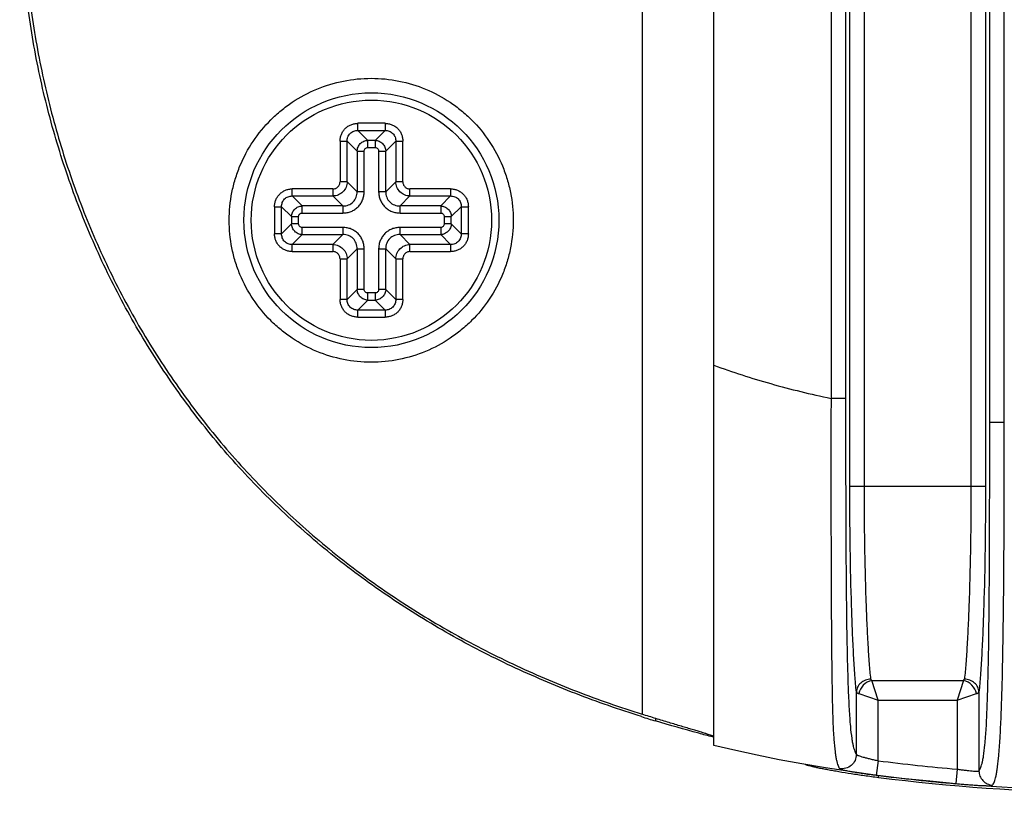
# Model space of a CAD drawing. Header units: millimetres. Extents: x 2984 to 3412, y -1556 to -1253.
# Tile 41 of 53: x 3293 to 3307, y -1403 to -1392. Entities that reach past the tile are written whole.
import ezdxf

# ---------------------------------------------------------------- set-up
doc = ezdxf.new("R2010")
doc.units = ezdxf.units.MM

msp = doc.modelspace()

# ---------------------------------------------------------------- linework, layer by layer
at = {"color": 7, "linetype": 'Continuous'}
for p, q in [((3302.573, -1401.946), (3302.573, -1378.319)), ((3301.591, -1378.747), (3301.591, -1401.518)), ((3304.442, -1398.383), (3304.442, -1381.882)), ((3304.642, -1398.383), (3304.642, -1381.882)), ((3306.105, -1381.882), (3306.105, -1398.383)), ((3306.305, -1381.882), (3306.305, -1398.383)), ((3302.572, -1382.307), (3302.572, -1398.958)), ((3306.364, -1397.505), (3306.364, -1382.761)), ((3306.563, -1397.505), (3306.563, -1382.761)), ((3304.184, -1383.086), (3304.184, -1397.18)), ((3304.383, -1383.086), (3304.383, -1397.18)), ((3297.687, -1393.499), (3297.687, -1393.401)), ((3298.06, -1393.401), (3297.687, -1393.401)), ((3298.06, -1393.401), (3298.06, -1393.499)), ((3297.687, -1393.499), (3297.823, -1393.636)), ((3297.687, -1393.499), (3298.06, -1393.499)), ((3297.924, -1393.636), (3298.06, -1393.499)), ((3297.442, -1393.646), (3297.442, -1394.204)), ((3297.442, -1393.646), (3297.54, -1393.646)), ((3297.54, -1394.204), (3297.54, -1393.646)), ((3297.677, -1393.782), (3297.54, -1393.646)), ((3297.823, -1393.733), (3297.823, -1393.636)), ((3297.924, -1393.636), (3297.823, -1393.636)), ((3297.823, -1393.733), (3297.924, -1393.733)), ((3297.924, -1393.636), (3297.924, -1393.733)), ((3298.207, -1393.646), (3298.07, -1393.782)), ((3298.207, -1393.646), (3298.207, -1394.204)), ((3298.207, -1393.646), (3298.304, -1393.646)), ((3298.304, -1394.204), (3298.304, -1393.646)), ((3297.677, -1393.782), (3297.677, -1394.34)), ((3297.677, -1393.782), (3297.774, -1393.782)), ((3297.774, -1394.34), (3297.774, -1393.782)), ((3297.972, -1393.782), (3297.972, -1394.34)), ((3297.972, -1393.782), (3298.07, -1393.782)), ((3298.07, -1394.34), (3298.07, -1393.782)), ((3297.54, -1394.204), (3297.442, -1394.204)), ((3297.54, -1394.204), (3297.677, -1394.34)), ((3298.07, -1394.34), (3298.207, -1394.204)), ((3298.304, -1394.204), (3298.207, -1394.204)), ((3296.787, -1394.399), (3296.787, -1394.301)), ((3297.345, -1394.301), (3296.787, -1394.301)), ((3296.787, -1394.399), (3296.923, -1394.536)), ((3296.787, -1394.399), (3297.345, -1394.399)), ((3297.345, -1394.301), (3297.345, -1394.399)), ((3297.481, -1394.536), (3297.345, -1394.399)), ((3297.774, -1394.34), (3297.677, -1394.34)), ((3298.07, -1394.34), (3297.972, -1394.34)), ((3298.402, -1394.399), (3298.266, -1394.536)), ((3298.402, -1394.399), (3298.402, -1394.301)), ((3298.96, -1394.301), (3298.402, -1394.301)), ((3298.402, -1394.399), (3298.96, -1394.399)), ((3298.824, -1394.536), (3298.96, -1394.399)), ((3298.96, -1394.301), (3298.96, -1394.399)), ((3296.542, -1394.546), (3296.542, -1394.919)), ((3296.542, -1394.546), (3296.64, -1394.546)), ((3296.64, -1394.919), (3296.64, -1394.546)), ((3296.777, -1394.682), (3296.64, -1394.546)), ((3296.923, -1394.633), (3296.923, -1394.536)), ((3297.481, -1394.536), (3296.923, -1394.536)), ((3297.481, -1394.536), (3297.481, -1394.633)), ((3298.266, -1394.633), (3298.266, -1394.536)), ((3298.824, -1394.536), (3298.266, -1394.536)), ((3298.824, -1394.536), (3298.824, -1394.633)), ((3299.107, -1394.546), (3298.97, -1394.682)), ((3299.107, -1394.546), (3299.107, -1394.919)), ((3299.107, -1394.546), (3299.204, -1394.546)), ((3299.204, -1394.919), (3299.204, -1394.546)), ((3296.777, -1394.682), (3296.777, -1394.783)), ((3296.777, -1394.682), (3296.874, -1394.682)), ((3296.874, -1394.783), (3296.874, -1394.682)), ((3296.923, -1394.633), (3297.481, -1394.633)), ((3298.266, -1394.633), (3298.824, -1394.633)), ((3298.872, -1394.682), (3298.872, -1394.783)), ((3298.872, -1394.682), (3298.97, -1394.682)), ((3298.97, -1394.783), (3298.97, -1394.682)), ((3296.64, -1394.919), (3296.777, -1394.783)), ((3296.874, -1394.783), (3296.777, -1394.783)), ((3298.97, -1394.783), (3298.872, -1394.783)), ((3298.97, -1394.783), (3299.107, -1394.919)), ((3296.64, -1394.919), (3296.542, -1394.919)), ((3296.923, -1394.929), (3296.787, -1395.066)), ((3296.923, -1394.929), (3296.923, -1394.831)), ((3297.481, -1394.831), (3296.923, -1394.831)), ((3296.923, -1394.929), (3297.481, -1394.929)), ((3297.345, -1395.066), (3297.481, -1394.929)), ((3297.481, -1394.831), (3297.481, -1394.929)), ((3298.266, -1394.929), (3298.266, -1394.831)), ((3298.824, -1394.831), (3298.266, -1394.831)), ((3298.266, -1394.929), (3298.402, -1395.066)), ((3298.266, -1394.929), (3298.824, -1394.929)), ((3298.824, -1394.831), (3298.824, -1394.929)), ((3298.96, -1395.066), (3298.824, -1394.929)), ((3299.204, -1394.919), (3299.107, -1394.919)), ((3296.787, -1395.163), (3296.787, -1395.066)), ((3297.345, -1395.066), (3296.787, -1395.066)), ((3297.345, -1395.066), (3297.345, -1395.163)), ((3298.402, -1395.163), (3298.402, -1395.066)), ((3298.96, -1395.066), (3298.402, -1395.066)), ((3298.96, -1395.066), (3298.96, -1395.163)), ((3296.787, -1395.163), (3297.345, -1395.163)), ((3297.677, -1395.125), (3297.54, -1395.261)), ((3297.677, -1395.125), (3297.677, -1395.683)), ((3297.677, -1395.125), (3297.774, -1395.125)), ((3297.774, -1395.683), (3297.774, -1395.125)), ((3297.972, -1395.125), (3297.972, -1395.683)), ((3297.972, -1395.125), (3298.07, -1395.125)), ((3298.07, -1395.683), (3298.07, -1395.125)), ((3298.207, -1395.261), (3298.07, -1395.125)), ((3298.402, -1395.163), (3298.96, -1395.163)), ((3297.442, -1395.261), (3297.442, -1395.819)), ((3297.442, -1395.261), (3297.54, -1395.261)), ((3297.54, -1395.819), (3297.54, -1395.261)), ((3298.207, -1395.261), (3298.207, -1395.819)), ((3298.207, -1395.261), (3298.304, -1395.261)), ((3298.304, -1395.819), (3298.304, -1395.261)), ((3297.54, -1395.819), (3297.677, -1395.683)), ((3297.774, -1395.683), (3297.677, -1395.683)), ((3297.823, -1395.829), (3297.823, -1395.731)), ((3297.924, -1395.731), (3297.823, -1395.731)), ((3297.924, -1395.731), (3297.924, -1395.829)), ((3298.07, -1395.683), (3297.972, -1395.683)), ((3298.07, -1395.683), (3298.207, -1395.819)), ((3297.54, -1395.819), (3297.442, -1395.819)), ((3297.823, -1395.829), (3297.687, -1395.966)), ((3297.823, -1395.829), (3297.924, -1395.829)), ((3298.06, -1395.966), (3297.924, -1395.829)), ((3298.304, -1395.819), (3298.207, -1395.819)), ((3297.687, -1396.063), (3297.687, -1395.966)), ((3298.06, -1395.966), (3297.687, -1395.966)), ((3298.06, -1395.966), (3298.06, -1396.063)), ((3297.687, -1396.063), (3298.06, -1396.063)), ((3304.383, -1397.18), (3304.184, -1397.18)), ((3306.364, -1397.505), (3306.563, -1397.505)), ((3304.442, -1398.383), (3306.305, -1398.383)), ((3304.742, -1401.055), (3304.731, -1401.035)), ((3306.005, -1401.055), (3306.016, -1401.035)), ((3304.742, -1401.055), (3306.005, -1401.055)), ((3304.831, -1401.322), (3304.742, -1401.055)), ((3306.005, -1401.055), (3305.916, -1401.322)), ((3304.532, -1402.068), (3304.532, -1401.212)), ((3304.564, -1401.233), (3304.831, -1401.322)), ((3305.916, -1401.322), (3306.183, -1401.233)), ((3306.215, -1401.212), (3306.215, -1402.293)), ((3304.831, -1402.156), (3304.831, -1401.322)), ((3304.831, -1401.322), (3305.916, -1401.322)), ((3305.916, -1401.322), (3305.916, -1402.272)), ((3301.774, -1401.575), (3301.774, -1401.61)), ((3302.571, -1401.833), (3302.558, -1401.83)), ((3302.574, -1401.834), (3302.571, -1401.833)), ((3303.835, -1402.21), (3303.834, -1402.208)), ((3303.835, -1402.21), (3303.835, -1402.209)), ((3304.831, -1402.156), (3304.806, -1402.354)), ((3304.835, -1402.389), (3304.835, -1402.359)), ((3305.916, -1402.272), (3305.899, -1402.471))]:
    msp.add_line(p, q, dxfattribs=at)
msp.add_lwpolyline([(3310.773, -1402.615), (3309.704, -1402.613), (3308.751, -1402.604), (3307.937, -1402.586), (3307.306, -1402.563), (3306.828, -1402.538), (3306.385, -1402.51), (3305.945, -1402.476), (3305.542, -1402.439), (3305.158, -1402.398), (3304.79, -1402.353), (3304.442, -1402.306), (3304.106, -1402.254), (3303.781, -1402.199), (3303.47, -1402.142), (3303.168, -1402.081), (3302.876, -1402.017), (3302.573, -1401.946)], dxfattribs=at)
for radius in [1.75, 1.65]:
    msp.add_circle((3297.873, -1394.732), radius, dxfattribs=at)
for centre, radius, start, end in [((3306.285, -1386.623), 15.651, 252.5067, 253.2447), ((3308.138, -1376.355), 26.012, 262.6965, 265.0996), ((3308.138, -1376.355), 26.212, 262.6962, 265.0993)]:
    msp.add_arc(centre, radius, start, end, dxfattribs=at)
for points, knots in [([(3301.581, -1401.55), (3301.277, -1401.454), (3300.674, -1401.244), (3299.793, -1400.868), (3298.941, -1400.43), (3298.126, -1399.926), (3297.353, -1399.36), (3296.63, -1398.731), (3295.963, -1398.043), (3295.358, -1397.3), (3294.818, -1396.509), (3294.346, -1395.675), (3293.945, -1394.805), (3293.617, -1393.905), (3293.36, -1392.982), (3293.117, -1391.729), (3292.995, -1390.132), (3293.117, -1388.536), (3293.36, -1387.283), (3293.617, -1386.36), (3293.945, -1385.46), (3294.346, -1384.59), (3294.818, -1383.756), (3295.358, -1382.965), (3295.963, -1382.222), (3296.63, -1381.534), (3297.353, -1380.905), (3298.126, -1380.338), (3298.941, -1379.835), (3299.793, -1379.397), (3300.674, -1379.021), (3301.277, -1378.811), (3301.581, -1378.715)], [0, 0, 0, 0, 0.031256, 0.06251, 0.093764, 0.125017, 0.156269, 0.187521, 0.218773, 0.250025, 0.281276, 0.312528, 0.343781, 0.375033, 0.406286, 0.437539, 0.5, 0.562461, 0.593714, 0.624967, 0.656219, 0.687472, 0.718724, 0.749975, 0.781227, 0.812479, 0.843731, 0.874983, 0.906236, 0.93749, 0.968744, 1, 1, 1, 1]), ([(3301.591, -1378.747), (3301.288, -1378.843), (3300.687, -1379.053), (3299.809, -1379.428), (3298.96, -1379.865), (3298.147, -1380.367), (3297.377, -1380.932), (3296.777, -1381.455), (3296.324, -1381.902), (3295.892, -1382.369), (3295.389, -1382.986), (3294.85, -1383.775), (3294.38, -1384.606), (3293.981, -1385.474), (3293.653, -1386.371), (3293.398, -1387.292), (3293.155, -1388.541), (3293.034, -1390.132), (3293.155, -1391.724), (3293.398, -1392.973), (3293.653, -1393.894), (3293.981, -1394.791), (3294.38, -1395.659), (3294.85, -1396.49), (3295.389, -1397.279), (3295.892, -1397.896), (3296.324, -1398.363), (3296.777, -1398.81), (3297.377, -1399.333), (3298.147, -1399.898), (3298.96, -1400.4), (3299.809, -1400.837), (3300.687, -1401.212), (3301.288, -1401.422), (3301.591, -1401.518)], [0, 0, 0, 0, 0.031253, 0.062504, 0.093756, 0.125007, 0.156258, 0.187508, 0.203137, 0.218766, 0.250018, 0.281269, 0.312522, 0.343775, 0.375028, 0.406282, 0.437536, 0.5, 0.562464, 0.593718, 0.624972, 0.656225, 0.687478, 0.718731, 0.749982, 0.781234, 0.796863, 0.812492, 0.843742, 0.874993, 0.906244, 0.937496, 0.968747, 1, 1, 1, 1]), ([(3295.92, -1394.732), (3295.92, -1394.605), (3295.939, -1394.413), (3296.001, -1394.166), (3296.087, -1393.925), (3296.238, -1393.642), (3296.442, -1393.394), (3296.631, -1393.223), (3296.836, -1393.07), (3297.119, -1392.919), (3297.487, -1392.808), (3297.87, -1392.77), (3298.253, -1392.808), (3298.621, -1392.919), (3298.904, -1393.071), (3299.109, -1393.223), (3299.299, -1393.395), (3299.502, -1393.643), (3299.653, -1393.926), (3299.739, -1394.166), (3299.801, -1394.414), (3299.82, -1394.605), (3299.82, -1394.732)], [0, 0, 0, 0, 0.062468, 0.093744, 0.125026, 0.187512, 0.250001, 0.281284, 0.312568, 0.375061, 0.437556, 0.500052, 0.562547, 0.625042, 0.687536, 0.718819, 0.750102, 0.812591, 0.875079, 0.906355, 0.937645, 1, 1, 1, 1]), ([(3297.442, -1393.646), (3297.443, -1393.63), (3297.446, -1393.598), (3297.459, -1393.552), (3297.482, -1393.509), (3297.512, -1393.471), (3297.55, -1393.441), (3297.593, -1393.418), (3297.639, -1393.404), (3297.671, -1393.402), (3297.687, -1393.401)], [0, 0, 0, 0, 0.124997, 0.250007, 0.375007, 0.499998, 0.624995, 0.74999, 0.875003, 1, 1, 1, 1]), ([(3298.06, -1393.401), (3298.076, -1393.402), (3298.108, -1393.404), (3298.154, -1393.418), (3298.197, -1393.441), (3298.235, -1393.471), (3298.265, -1393.509), (3298.288, -1393.552), (3298.301, -1393.598), (3298.304, -1393.63), (3298.304, -1393.646)], [0, 0, 0, 0, 0.124997, 0.250007, 0.375007, 0.499998, 0.624995, 0.74999, 0.875003, 1, 1, 1, 1]), ([(3297.54, -1393.646), (3297.54, -1393.627), (3297.546, -1393.587), (3297.578, -1393.537), (3297.628, -1393.505), (3297.668, -1393.499), (3297.687, -1393.499)], [0, 0, 0, 0, 0.249613, 0.500009, 0.750401, 1, 1, 1, 1]), ([(3298.06, -1393.499), (3298.079, -1393.499), (3298.118, -1393.505), (3298.169, -1393.537), (3298.201, -1393.587), (3298.207, -1393.627), (3298.207, -1393.646)], [0, 0, 0, 0, 0.249613, 0.500009, 0.750401, 1, 1, 1, 1]), ([(3297.677, -1393.782), (3297.677, -1393.764), (3297.686, -1393.725), (3297.718, -1393.677), (3297.766, -1393.645), (3297.805, -1393.636), (3297.823, -1393.636)], [0, 0, 0, 0, 0.249276, 0.499995, 0.750717, 1, 1, 1, 1]), ([(3297.774, -1393.782), (3297.774, -1393.776), (3297.777, -1393.763), (3297.788, -1393.747), (3297.804, -1393.736), (3297.817, -1393.733), (3297.823, -1393.733)], [0, 0, 0, 0, 0.249886, 0.500001, 0.750115, 1, 1, 1, 1]), ([(3297.924, -1393.636), (3297.942, -1393.636), (3297.98, -1393.645), (3298.028, -1393.677), (3298.061, -1393.725), (3298.07, -1393.764), (3298.07, -1393.782)], [0, 0, 0, 0, 0.249276, 0.499995, 0.750717, 1, 1, 1, 1]), ([(3297.924, -1393.733), (3297.93, -1393.733), (3297.943, -1393.736), (3297.959, -1393.747), (3297.97, -1393.763), (3297.972, -1393.776), (3297.972, -1393.782)], [0, 0, 0, 0, 0.249886, 0.500001, 0.750115, 1, 1, 1, 1]), ([(3297.54, -1394.204), (3297.54, -1394.229), (3297.529, -1394.28), (3297.485, -1394.344), (3297.421, -1394.388), (3297.37, -1394.399), (3297.345, -1394.399)], [0, 0, 0, 0, 0.249471, 0.500005, 0.750534, 1, 1, 1, 1]), ([(3297.345, -1394.301), (3297.351, -1394.301), (3297.364, -1394.3), (3297.389, -1394.293), (3297.416, -1394.275), (3297.434, -1394.248), (3297.441, -1394.223), (3297.442, -1394.21), (3297.442, -1394.204)], [0, 0, 0, 0, 0.12529, 0.250614, 0.499998, 0.74939, 0.87471, 1, 1, 1, 1]), ([(3298.402, -1394.399), (3298.377, -1394.399), (3298.326, -1394.388), (3298.262, -1394.344), (3298.218, -1394.28), (3298.207, -1394.229), (3298.207, -1394.204)], [0, 0, 0, 0, 0.249471, 0.500005, 0.750534, 1, 1, 1, 1]), ([(3298.304, -1394.204), (3298.304, -1394.21), (3298.306, -1394.223), (3298.313, -1394.248), (3298.331, -1394.275), (3298.358, -1394.293), (3298.383, -1394.3), (3298.396, -1394.301), (3298.402, -1394.301)], [0, 0, 0, 0, 0.12529, 0.250614, 0.499998, 0.74939, 0.87471, 1, 1, 1, 1]), ([(3296.542, -1394.546), (3296.543, -1394.53), (3296.546, -1394.498), (3296.559, -1394.452), (3296.582, -1394.409), (3296.612, -1394.371), (3296.65, -1394.341), (3296.693, -1394.318), (3296.739, -1394.304), (3296.771, -1394.302), (3296.787, -1394.301)], [0, 0, 0, 0, 0.124997, 0.250007, 0.375007, 0.499998, 0.624995, 0.74999, 0.875003, 1, 1, 1, 1]), ([(3296.64, -1394.546), (3296.64, -1394.527), (3296.646, -1394.487), (3296.678, -1394.437), (3296.728, -1394.405), (3296.768, -1394.399), (3296.787, -1394.399)], [0, 0, 0, 0, 0.249613, 0.500009, 0.750401, 1, 1, 1, 1]), ([(3297.481, -1394.536), (3297.507, -1394.536), (3297.559, -1394.528), (3297.626, -1394.484), (3297.669, -1394.418), (3297.677, -1394.366), (3297.677, -1394.34)], [0, 0, 0, 0, 0.249821, 0.50001, 0.750194, 1, 1, 1, 1]), ([(3297.481, -1394.633), (3297.5, -1394.633), (3297.539, -1394.63), (3297.594, -1394.613), (3297.646, -1394.586), (3297.691, -1394.55), (3297.727, -1394.505), (3297.754, -1394.453), (3297.771, -1394.398), (3297.774, -1394.359), (3297.774, -1394.34)], [0, 0, 0, 0, 0.124999, 0.250008, 0.375008, 0.499998, 0.624994, 0.74999, 0.875002, 1, 1, 1, 1]), ([(3297.972, -1394.34), (3297.973, -1394.359), (3297.976, -1394.398), (3297.993, -1394.453), (3298.02, -1394.505), (3298.056, -1394.55), (3298.101, -1394.586), (3298.153, -1394.613), (3298.208, -1394.63), (3298.247, -1394.633), (3298.266, -1394.633)], [0, 0, 0, 0, 0.124999, 0.250008, 0.375008, 0.499998, 0.624994, 0.74999, 0.875002, 1, 1, 1, 1]), ([(3298.07, -1394.34), (3298.07, -1394.366), (3298.078, -1394.418), (3298.121, -1394.484), (3298.188, -1394.528), (3298.24, -1394.536), (3298.266, -1394.536)], [0, 0, 0, 0, 0.249821, 0.50001, 0.750194, 1, 1, 1, 1]), ([(3298.96, -1394.301), (3298.976, -1394.302), (3299.008, -1394.304), (3299.054, -1394.318), (3299.097, -1394.341), (3299.135, -1394.371), (3299.165, -1394.409), (3299.188, -1394.452), (3299.201, -1394.498), (3299.204, -1394.53), (3299.204, -1394.546)], [0, 0, 0, 0, 0.124997, 0.250007, 0.375007, 0.499998, 0.624995, 0.74999, 0.875003, 1, 1, 1, 1]), ([(3298.96, -1394.399), (3298.979, -1394.399), (3299.018, -1394.405), (3299.069, -1394.437), (3299.101, -1394.487), (3299.107, -1394.527), (3299.107, -1394.546)], [0, 0, 0, 0, 0.249613, 0.500009, 0.750401, 1, 1, 1, 1]), ([(3296.777, -1394.682), (3296.777, -1394.664), (3296.786, -1394.625), (3296.818, -1394.577), (3296.866, -1394.545), (3296.905, -1394.536), (3296.923, -1394.536)], [0, 0, 0, 0, 0.249276, 0.499995, 0.750717, 1, 1, 1, 1]), ([(3298.824, -1394.536), (3298.842, -1394.536), (3298.88, -1394.545), (3298.928, -1394.577), (3298.961, -1394.625), (3298.97, -1394.664), (3298.97, -1394.682)], [0, 0, 0, 0, 0.249276, 0.499995, 0.750717, 1, 1, 1, 1]), ([(3296.874, -1394.682), (3296.874, -1394.676), (3296.877, -1394.663), (3296.888, -1394.647), (3296.904, -1394.636), (3296.917, -1394.633), (3296.923, -1394.633)], [0, 0, 0, 0, 0.249886, 0.500001, 0.750115, 1, 1, 1, 1]), ([(3298.824, -1394.633), (3298.83, -1394.633), (3298.843, -1394.636), (3298.859, -1394.647), (3298.87, -1394.663), (3298.872, -1394.676), (3298.872, -1394.682)], [0, 0, 0, 0, 0.249886, 0.500001, 0.750115, 1, 1, 1, 1]), ([(3299.82, -1394.732), (3299.82, -1394.86), (3299.801, -1395.052), (3299.739, -1395.299), (3299.653, -1395.54), (3299.502, -1395.823), (3299.298, -1396.071), (3299.109, -1396.242), (3298.904, -1396.394), (3298.621, -1396.546), (3298.253, -1396.657), (3297.87, -1396.695), (3297.487, -1396.657), (3297.119, -1396.545), (3296.836, -1396.394), (3296.63, -1396.242), (3296.441, -1396.07), (3296.238, -1395.822), (3296.087, -1395.539), (3296.001, -1395.299), (3295.939, -1395.051), (3295.92, -1394.86), (3295.92, -1394.732)], [0, 0, 0, 0, 0.062468, 0.093744, 0.125026, 0.187512, 0.250001, 0.281284, 0.312568, 0.375061, 0.437556, 0.500052, 0.562547, 0.625042, 0.687536, 0.718819, 0.750102, 0.812591, 0.875079, 0.906355, 0.937645, 1, 1, 1, 1]), ([(3296.923, -1394.929), (3296.905, -1394.929), (3296.866, -1394.92), (3296.818, -1394.887), (3296.786, -1394.839), (3296.777, -1394.801), (3296.777, -1394.783)], [0, 0, 0, 0, 0.249276, 0.499995, 0.750717, 1, 1, 1, 1]), ([(3296.923, -1394.831), (3296.917, -1394.831), (3296.904, -1394.829), (3296.888, -1394.817), (3296.877, -1394.802), (3296.874, -1394.789), (3296.874, -1394.783)], [0, 0, 0, 0, 0.249886, 0.500001, 0.750115, 1, 1, 1, 1]), ([(3298.97, -1394.783), (3298.97, -1394.801), (3298.961, -1394.839), (3298.928, -1394.887), (3298.88, -1394.92), (3298.842, -1394.929), (3298.824, -1394.929)], [0, 0, 0, 0, 0.249276, 0.499995, 0.750717, 1, 1, 1, 1]), ([(3298.872, -1394.783), (3298.872, -1394.789), (3298.87, -1394.802), (3298.859, -1394.817), (3298.843, -1394.829), (3298.83, -1394.831), (3298.824, -1394.831)], [0, 0, 0, 0, 0.249886, 0.500001, 0.750115, 1, 1, 1, 1]), ([(3296.787, -1395.163), (3296.771, -1395.163), (3296.739, -1395.16), (3296.693, -1395.147), (3296.65, -1395.124), (3296.612, -1395.094), (3296.582, -1395.056), (3296.559, -1395.013), (3296.546, -1394.967), (3296.543, -1394.935), (3296.542, -1394.919)], [0, 0, 0, 0, 0.124997, 0.250007, 0.375007, 0.499998, 0.624995, 0.74999, 0.875003, 1, 1, 1, 1]), ([(3296.787, -1395.066), (3296.768, -1395.066), (3296.728, -1395.06), (3296.678, -1395.028), (3296.646, -1394.977), (3296.64, -1394.938), (3296.64, -1394.919)], [0, 0, 0, 0, 0.249613, 0.500009, 0.750401, 1, 1, 1, 1]), ([(3297.774, -1395.125), (3297.774, -1395.106), (3297.771, -1395.067), (3297.754, -1395.012), (3297.727, -1394.96), (3297.691, -1394.915), (3297.646, -1394.879), (3297.594, -1394.851), (3297.539, -1394.835), (3297.5, -1394.832), (3297.481, -1394.831)], [0, 0, 0, 0, 0.124999, 0.250008, 0.375008, 0.499998, 0.624994, 0.74999, 0.875002, 1, 1, 1, 1]), ([(3297.677, -1395.125), (3297.677, -1395.099), (3297.669, -1395.047), (3297.626, -1394.98), (3297.559, -1394.937), (3297.507, -1394.929), (3297.481, -1394.929)], [0, 0, 0, 0, 0.249821, 0.50001, 0.750194, 1, 1, 1, 1]), ([(3298.266, -1394.831), (3298.247, -1394.831), (3298.208, -1394.835), (3298.153, -1394.851), (3298.101, -1394.879), (3298.056, -1394.915), (3298.02, -1394.96), (3297.993, -1395.012), (3297.976, -1395.067), (3297.973, -1395.106), (3297.972, -1395.125)], [0, 0, 0, 0, 0.124995, 0.250004, 0.375002, 0.499993, 0.624988, 0.749989, 0.874999, 1, 1, 1, 1]), ([(3298.266, -1394.929), (3298.24, -1394.929), (3298.188, -1394.937), (3298.121, -1394.98), (3298.078, -1395.047), (3298.07, -1395.099), (3298.07, -1395.125)], [0, 0, 0, 0, 0.249821, 0.50001, 0.750194, 1, 1, 1, 1]), ([(3299.107, -1394.919), (3299.107, -1394.938), (3299.101, -1394.977), (3299.069, -1395.028), (3299.018, -1395.06), (3298.979, -1395.066), (3298.96, -1395.066)], [0, 0, 0, 0, 0.249613, 0.500009, 0.750401, 1, 1, 1, 1]), ([(3299.204, -1394.919), (3299.204, -1394.935), (3299.201, -1394.967), (3299.188, -1395.013), (3299.165, -1395.056), (3299.135, -1395.094), (3299.097, -1395.124), (3299.054, -1395.147), (3299.008, -1395.16), (3298.976, -1395.163), (3298.96, -1395.163)], [0, 0, 0, 0, 0.124997, 0.250007, 0.375007, 0.499998, 0.624995, 0.74999, 0.875003, 1, 1, 1, 1]), ([(3297.345, -1395.066), (3297.37, -1395.066), (3297.421, -1395.077), (3297.485, -1395.121), (3297.529, -1395.185), (3297.54, -1395.236), (3297.54, -1395.261)], [0, 0, 0, 0, 0.249471, 0.500005, 0.750534, 1, 1, 1, 1]), ([(3298.207, -1395.261), (3298.207, -1395.236), (3298.218, -1395.185), (3298.262, -1395.121), (3298.326, -1395.077), (3298.377, -1395.066), (3298.402, -1395.066)], [0, 0, 0, 0, 0.249526, 0.500089, 0.750584, 1, 1, 1, 1]), ([(3297.442, -1395.261), (3297.442, -1395.255), (3297.441, -1395.242), (3297.434, -1395.217), (3297.416, -1395.19), (3297.389, -1395.172), (3297.364, -1395.165), (3297.351, -1395.163), (3297.345, -1395.163)], [0, 0, 0, 0, 0.12529, 0.250614, 0.499998, 0.74939, 0.87471, 1, 1, 1, 1]), ([(3298.402, -1395.163), (3298.396, -1395.163), (3298.383, -1395.165), (3298.358, -1395.172), (3298.331, -1395.19), (3298.313, -1395.217), (3298.306, -1395.242), (3298.304, -1395.255), (3298.304, -1395.261)], [0, 0, 0, 0, 0.125293, 0.250619, 0.500005, 0.749386, 0.874712, 1, 1, 1, 1]), ([(3297.823, -1395.829), (3297.805, -1395.829), (3297.766, -1395.82), (3297.718, -1395.787), (3297.686, -1395.739), (3297.677, -1395.701), (3297.677, -1395.683)], [0, 0, 0, 0, 0.249276, 0.499995, 0.750717, 1, 1, 1, 1]), ([(3297.823, -1395.731), (3297.817, -1395.731), (3297.804, -1395.729), (3297.788, -1395.717), (3297.777, -1395.702), (3297.774, -1395.689), (3297.774, -1395.683)], [0, 0, 0, 0, 0.249886, 0.500001, 0.750115, 1, 1, 1, 1]), ([(3298.07, -1395.683), (3298.07, -1395.701), (3298.061, -1395.739), (3298.028, -1395.787), (3297.98, -1395.82), (3297.942, -1395.829), (3297.924, -1395.829)], [0, 0, 0, 0, 0.249276, 0.499995, 0.750717, 1, 1, 1, 1]), ([(3297.972, -1395.683), (3297.972, -1395.689), (3297.97, -1395.702), (3297.959, -1395.717), (3297.943, -1395.729), (3297.93, -1395.731), (3297.924, -1395.731)], [0, 0, 0, 0, 0.249886, 0.500001, 0.750115, 1, 1, 1, 1]), ([(3297.687, -1396.063), (3297.671, -1396.063), (3297.639, -1396.06), (3297.593, -1396.047), (3297.55, -1396.024), (3297.512, -1395.994), (3297.482, -1395.956), (3297.459, -1395.913), (3297.446, -1395.867), (3297.443, -1395.835), (3297.442, -1395.819)], [0, 0, 0, 0, 0.124997, 0.250007, 0.375007, 0.499998, 0.624995, 0.74999, 0.875003, 1, 1, 1, 1]), ([(3297.687, -1395.966), (3297.668, -1395.966), (3297.628, -1395.96), (3297.578, -1395.928), (3297.546, -1395.877), (3297.54, -1395.838), (3297.54, -1395.819)], [0, 0, 0, 0, 0.249613, 0.500009, 0.750401, 1, 1, 1, 1]), ([(3298.304, -1395.819), (3298.304, -1395.835), (3298.301, -1395.867), (3298.288, -1395.913), (3298.265, -1395.956), (3298.235, -1395.994), (3298.197, -1396.024), (3298.154, -1396.047), (3298.108, -1396.06), (3298.076, -1396.063), (3298.06, -1396.063)], [0, 0, 0, 0, 0.124997, 0.250007, 0.375007, 0.499998, 0.624995, 0.74999, 0.875003, 1, 1, 1, 1]), ([(3298.207, -1395.819), (3298.207, -1395.838), (3298.201, -1395.877), (3298.169, -1395.928), (3298.118, -1395.96), (3298.079, -1395.966), (3298.06, -1395.966)], [0, 0, 0, 0, 0.249613, 0.500009, 0.750401, 1, 1, 1, 1]), ([(3302.573, -1396.722), (3302.831, -1396.818), (3303.363, -1396.989), (3303.906, -1397.121), (3304.184, -1397.18)], [0, 0, 0, 0, 0.491737, 1, 1, 1, 1]), ([(3304.184, -1397.18), (3304.183, -1397.464), (3304.183, -1398.031), (3304.183, -1398.88), (3304.185, -1399.721), (3304.189, -1400.41), (3304.194, -1400.938), (3304.2, -1401.294), (3304.207, -1401.599), (3304.22, -1401.841), (3304.234, -1402), (3304.248, -1402.095), (3304.258, -1402.147), (3304.268, -1402.189), (3304.279, -1402.221), (3304.29, -1402.246), (3304.298, -1402.26), (3304.302, -1402.265)], [0, 0, 0, 0, 0.167022, 0.333823, 0.499694, 0.662012, 0.739278, 0.81054, 0.871616, 0.919108, 0.952957, 0.965551, 0.97579, 0.984043, 0.99064, 0.995872, 1, 1, 1, 1]), ([(3304.383, -1397.18), (3304.383, -1397.451), (3304.384, -1397.993), (3304.386, -1398.805), (3304.39, -1399.611), (3304.397, -1400.272), (3304.407, -1400.782), (3304.417, -1401.128), (3304.43, -1401.426), (3304.446, -1401.661), (3304.463, -1401.815), (3304.478, -1401.906), (3304.488, -1401.956), (3304.499, -1401.995), (3304.509, -1402.026), (3304.52, -1402.05), (3304.528, -1402.063), (3304.532, -1402.068)], [0, 0, 0, 0, 0.166079, 0.331962, 0.497034, 0.659065, 0.736721, 0.808934, 0.871206, 0.919392, 0.953295, 0.965809, 0.975956, 0.98413, 0.990672, 0.995876, 1, 1, 1, 1]), ([(3306.215, -1402.293), (3306.219, -1402.289), (3306.227, -1402.277), (3306.238, -1402.256), (3306.248, -1402.229), (3306.258, -1402.193), (3306.269, -1402.147), (3306.284, -1402.061), (3306.3, -1401.915), (3306.317, -1401.689), (3306.33, -1401.399), (3306.34, -1401.06), (3306.35, -1400.559), (3306.357, -1399.906), (3306.361, -1399.111), (3306.363, -1398.309), (3306.364, -1397.773), (3306.364, -1397.505)], [0, 0, 0, 0, 0.003733, 0.0085, 0.01457, 0.02224, 0.031854, 0.043809, 0.076554, 0.123716, 0.18543, 0.257636, 0.335645, 0.498831, 0.665247, 0.83252, 1, 1, 1, 1]), ([(3306.401, -1402.492), (3306.405, -1402.487), (3306.413, -1402.476), (3306.424, -1402.453), (3306.435, -1402.424), (3306.445, -1402.386), (3306.455, -1402.338), (3306.471, -1402.248), (3306.488, -1402.096), (3306.505, -1401.863), (3306.52, -1401.566), (3306.532, -1401.217), (3306.541, -1400.835), (3306.548, -1400.433), (3306.555, -1399.882), (3306.56, -1399.186), (3306.562, -1398.346), (3306.563, -1397.785), (3306.563, -1397.505)], [0, 0, 0, 0, 0.003742, 0.008548, 0.014692, 0.022471, 0.032217, 0.044309, 0.077153, 0.123781, 0.184351, 0.255551, 0.333093, 0.413939, 0.496444, 0.663563, 0.831665, 1, 1, 1, 1]), ([(3304.532, -1401.212), (3304.524, -1401.136), (3304.51, -1400.969), (3304.493, -1400.695), (3304.478, -1400.378), (3304.46, -1399.889), (3304.446, -1399.22), (3304.442, -1398.669), (3304.442, -1398.383)], [0, 0, 0, 0, 0.080769, 0.178312, 0.29088, 0.416434, 0.697146, 1, 1, 1, 1]), ([(3304.731, -1401.035), (3304.724, -1400.964), (3304.71, -1400.807), (3304.693, -1400.55), (3304.678, -1400.254), (3304.66, -1399.795), (3304.646, -1399.167), (3304.642, -1398.651), (3304.642, -1398.383)], [0, 0, 0, 0, 0.080795, 0.178348, 0.290917, 0.416466, 0.697163, 1, 1, 1, 1]), ([(3306.105, -1398.383), (3306.105, -1398.651), (3306.101, -1399.167), (3306.087, -1399.795), (3306.069, -1400.253), (3306.054, -1400.55), (3306.037, -1400.807), (3306.023, -1400.964), (3306.016, -1401.035)], [0, 0, 0, 0, 0.302834, 0.58353, 0.70908, 0.821649, 0.919204, 1, 1, 1, 1]), ([(3306.305, -1398.383), (3306.305, -1398.669), (3306.301, -1399.22), (3306.287, -1399.889), (3306.269, -1400.378), (3306.254, -1400.695), (3306.237, -1400.969), (3306.223, -1401.136), (3306.215, -1401.212)], [0, 0, 0, 0, 0.302853, 0.583566, 0.709119, 0.821687, 0.919231, 1, 1, 1, 1]), ([(3304.731, -1401.035), (3304.706, -1401.036), (3304.655, -1401.046), (3304.59, -1401.085), (3304.544, -1401.142), (3304.532, -1401.189), (3304.532, -1401.212)], [0, 0, 0, 0, 0.262777, 0.519332, 0.76468, 1, 1, 1, 1]), ([(3306.215, -1401.212), (3306.215, -1401.189), (3306.203, -1401.142), (3306.157, -1401.085), (3306.092, -1401.046), (3306.041, -1401.036), (3306.016, -1401.035)], [0, 0, 0, 0, 0.23532, 0.480668, 0.737223, 1, 1, 1, 1]), ([(3304.742, -1401.055), (3304.699, -1401.064), (3304.619, -1401.11), (3304.573, -1401.19), (3304.564, -1401.233)], [0, 0, 0, 0, 0.500001, 1, 1, 1, 1]), ([(3306.183, -1401.233), (3306.174, -1401.19), (3306.128, -1401.11), (3306.048, -1401.064), (3306.005, -1401.055)], [0, 0, 0, 0, 0.5, 1, 1, 1, 1]), ([(3304.532, -1401.212), (3304.532, -1401.214), (3304.535, -1401.219), (3304.542, -1401.224), (3304.552, -1401.229), (3304.56, -1401.232), (3304.564, -1401.233)], [0, 0, 0, 0, 0.161262, 0.374631, 0.65286, 1, 1, 1, 1]), ([(3306.183, -1401.233), (3306.187, -1401.232), (3306.195, -1401.229), (3306.205, -1401.224), (3306.212, -1401.219), (3306.215, -1401.214), (3306.215, -1401.212)], [0, 0, 0, 0, 0.347137, 0.625367, 0.838731, 1, 1, 1, 1]), ([(3302.573, -1401.825), (3302.573, -1401.824), (3302.572, -1401.823), (3302.568, -1401.82), (3302.562, -1401.817), (3302.553, -1401.814), (3302.542, -1401.81), (3302.523, -1401.803), (3302.493, -1401.793), (3302.451, -1401.779), (3302.401, -1401.764), (3302.342, -1401.746), (3302.277, -1401.727), (3302.205, -1401.705), (3302.099, -1401.674), (3301.956, -1401.631), (3301.777, -1401.576), (3301.654, -1401.538), (3301.591, -1401.518)], [0, 0, 0, 0, 0.002157, 0.006456, 0.013102, 0.022123, 0.033509, 0.047234, 0.081548, 0.124682, 0.176153, 0.235394, 0.30177, 0.374587, 0.453109, 0.624174, 0.808614, 1, 1, 1, 1]), ([(3302.558, -1401.83), (3302.494, -1401.813), (3302.232, -1401.743), (3301.971, -1401.669), (3301.774, -1401.61)], [0, 0, 0, 0, 0.241535, 1, 1, 1, 1]), ([(3304.532, -1402.068), (3304.531, -1402.096), (3304.519, -1402.154), (3304.466, -1402.224), (3304.389, -1402.266), (3304.33, -1402.27), (3304.302, -1402.265)], [0, 0, 0, 0, 0.249774, 0.499895, 0.750079, 1, 1, 1, 1]), ([(3304.532, -1402.068), (3304.532, -1402.07), (3304.535, -1402.072), (3304.541, -1402.076), (3304.549, -1402.081), (3304.565, -1402.087), (3304.591, -1402.096), (3304.628, -1402.107), (3304.672, -1402.119), (3304.722, -1402.131), (3304.775, -1402.144), (3304.812, -1402.152), (3304.831, -1402.156)], [0, 0, 0, 0, 0.014745, 0.036647, 0.066338, 0.103845, 0.201297, 0.325933, 0.473446, 0.638762, 0.816269, 1, 1, 1, 1]), ([(3304.835, -1402.389), (3304.771, -1402.381), (3304.646, -1402.364), (3304.465, -1402.337), (3304.322, -1402.314), (3304.215, -1402.295), (3304.143, -1402.282), (3304.078, -1402.27), (3304.019, -1402.258), (3303.968, -1402.247), (3303.925, -1402.237), (3303.894, -1402.229), (3303.873, -1402.224), (3303.861, -1402.221), (3303.852, -1402.217), (3303.844, -1402.215), (3303.839, -1402.212), (3303.836, -1402.211), (3303.835, -1402.21)], [0, 0, 0, 0, 0.189087, 0.3714, 0.540453, 0.6181, 0.690209, 0.756118, 0.815212, 0.866926, 0.910756, 0.946265, 0.960787, 0.973103, 0.983186, 0.99102, 0.996606, 1, 1, 1, 1]), ([(3304.302, -1402.265), (3304.303, -1402.267), (3304.308, -1402.27), (3304.317, -1402.274), (3304.331, -1402.278), (3304.348, -1402.283), (3304.37, -1402.287), (3304.407, -1402.295), (3304.462, -1402.305), (3304.536, -1402.317), (3304.62, -1402.329), (3304.711, -1402.342), (3304.774, -1402.35), (3304.806, -1402.354)], [0, 0, 0, 0, 0.011633, 0.031167, 0.058946, 0.094905, 0.138815, 0.19034, 0.314475, 0.463077, 0.630931, 0.812066, 1, 1, 1, 1]), ([(3310.773, -1402.645), (3309.783, -1402.645), (3307.801, -1402.644), (3305.819, -1402.515), (3304.835, -1402.389)], [0, 0, 0, 0, 0.49957, 1, 1, 1, 1]), ([(3305.916, -1402.272), (3305.935, -1402.274), (3305.971, -1402.28), (3306.025, -1402.286), (3306.075, -1402.292), (3306.119, -1402.297), (3306.156, -1402.299), (3306.185, -1402.3), (3306.203, -1402.299), (3306.212, -1402.296), (3306.215, -1402.294), (3306.215, -1402.293)], [0, 0, 0, 0, 0.187792, 0.368998, 0.53716, 0.686142, 0.810417, 0.905428, 0.968184, 0.987475, 1, 1, 1, 1]), ([(3306.215, -1402.293), (3306.215, -1402.318), (3306.225, -1402.368), (3306.266, -1402.432), (3306.327, -1402.477), (3306.376, -1402.49), (3306.401, -1402.492)], [0, 0, 0, 0, 0.249835, 0.499903, 0.750028, 1, 1, 1, 1]), ([(3305.899, -1402.471), (3305.93, -1402.474), (3305.993, -1402.479), (3306.084, -1402.486), (3306.168, -1402.492), (3306.242, -1402.496), (3306.296, -1402.498), (3306.333, -1402.499), (3306.355, -1402.499), (3306.373, -1402.498), (3306.386, -1402.497), (3306.395, -1402.495), (3306.4, -1402.493), (3306.401, -1402.492)], [0, 0, 0, 0, 0.189748, 0.372514, 0.541576, 0.690745, 0.814653, 0.865749, 0.909026, 0.944164, 0.970964, 0.989412, 1, 1, 1, 1])]:
    msp.add_open_spline(points, degree=3, knots=knots, dxfattribs=at)

doc.saveas('drawing.dxf')
